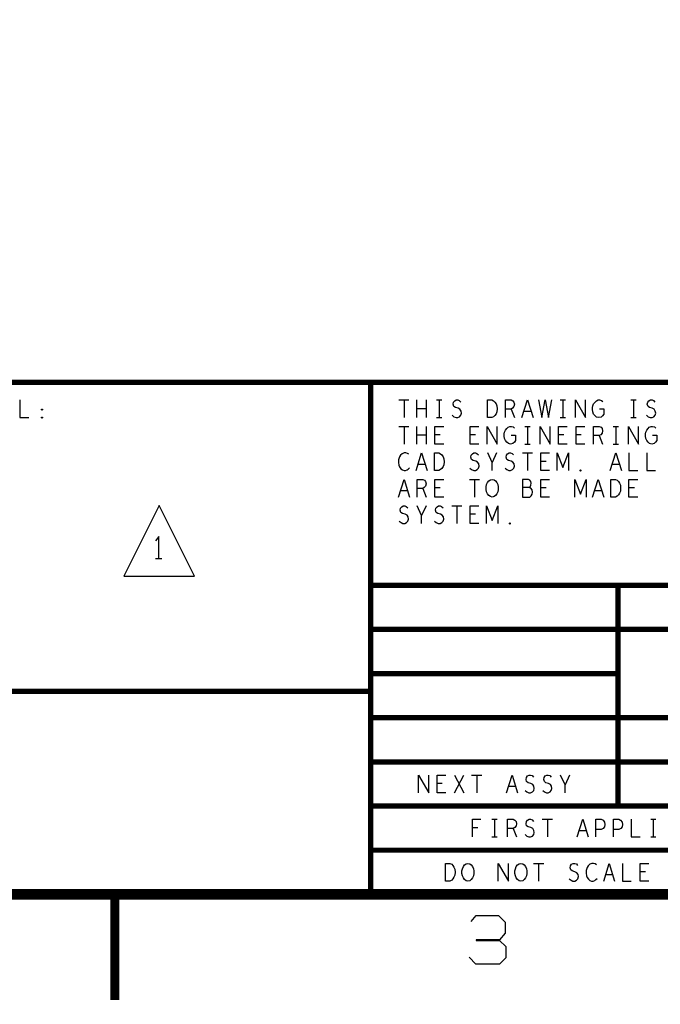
# Model space of a CAD drawing. Extents: x -3.2 to 30.8, y -10.2 to 11.8.
# Tile 21 of 33: x 17.5 to 21.1, y -10.2 to -4.6. Entities that reach past the tile are written whole.
import ezdxf

# ---------------------------------------------------------------- set-up
doc = ezdxf.new("R2010")
doc.units = 0
doc.layers.add('parallella-I_revD_fab_dwg_art', color=2, linetype='CONTINUOUS')

msp = doc.modelspace()

# ---------------------------------------------------------------- linework, layer by layer
at = {"layer": 'parallella-I_revD_fab_dwg_art'}
for p, q in [((19.662, -6.768), (19.719, -6.768)), ((19.691, -6.768), (19.691, -6.868)), ((19.764, -6.868), (19.764, -6.768)), ((19.817, -6.768), (19.817, -6.868)), ((19.875, -6.768), (19.906, -6.768)), ((19.89, -6.768), (19.89, -6.868)), ((20.576, -6.768), (20.605, -6.768)), ((20.59, -6.768), (20.59, -6.868)), ((20.976, -6.768), (21.006, -6.768)), ((20.99, -6.768), (20.99, -6.868)), ((19.817, -6.818), (19.764, -6.818)), ((20.297, -6.82), (20.316, -6.868)), ((20.41, -6.833), (20.371, -6.833)), ((19.875, -6.868), (19.906, -6.868)), ((20.576, -6.868), (20.605, -6.868)), ((20.976, -6.868), (21.006, -6.868)), ((19.662, -6.918), (19.719, -6.918)), ((19.691, -6.918), (19.691, -7.018)), ((19.764, -7.018), (19.764, -6.918)), ((19.817, -6.968), (19.764, -6.968)), ((19.817, -6.918), (19.817, -7.018)), ((19.896, -6.966), (19.865, -6.966)), ((20.096, -6.966), (20.066, -6.966)), ((20.375, -6.918), (20.406, -6.918)), ((20.39, -6.918), (20.39, -7.018)), ((20.596, -6.966), (20.566, -6.966)), ((20.695, -6.966), (20.666, -6.966)), ((20.797, -6.97), (20.816, -7.018)), ((20.875, -6.918), (20.906, -6.918)), ((20.89, -6.918), (20.89, -7.018)), ((20.375, -7.018), (20.406, -7.018)), ((20.875, -7.018), (20.906, -7.018)), ((20.215, -7.068), (20.191, -7.123)), ((20.362, -7.068), (20.419, -7.068)), ((20.39, -7.068), (20.39, -7.168)), ((19.81, -7.133), (19.771, -7.133)), ((20.496, -7.116), (20.465, -7.116)), ((20.91, -7.133), (20.871, -7.133)), ((20.062, -7.218), (20.119, -7.218)), ((20.09, -7.218), (20.09, -7.318)), ((19.711, -7.283), (19.67, -7.283)), ((19.797, -7.27), (19.816, -7.318)), ((19.896, -7.266), (19.865, -7.266)), ((20.496, -7.266), (20.465, -7.266)), ((20.81, -7.283), (20.771, -7.283)), ((20.996, -7.266), (20.965, -7.266)), ((19.816, -7.368), (19.791, -7.423)), ((19.962, -7.368), (20.019, -7.368)), ((19.99, -7.368), (19.99, -7.468)), ((20.096, -7.416), (20.066, -7.416)), ((18.283, -7.666), (18.32, -7.666)), ((19.977, -8.993), (20.029, -8.893)), ((19.977, -8.893), (20.029, -8.993)), ((20.074, -8.893), (20.132, -8.893)), ((20.103, -8.893), (20.103, -8.993)), ((20.628, -8.893), (20.603, -8.948)), ((19.908, -8.941), (19.878, -8.941)), ((20.323, -8.958), (20.283, -8.958)), ((20.188, -9.143), (20.218, -9.143)), ((20.203, -9.143), (20.203, -9.243)), ((20.474, -9.143), (20.532, -9.143)), ((20.503, -9.143), (20.503, -9.243)), ((21.088, -9.143), (21.118, -9.143)), ((21.103, -9.143), (21.103, -9.243)), ((20.109, -9.191), (20.079, -9.191)), ((20.309, -9.195), (20.328, -9.243)), ((20.188, -9.243), (20.218, -9.243)), ((20.723, -9.208), (20.683, -9.208)), ((21.088, -9.243), (21.118, -9.243)), ((20.424, -9.393), (20.482, -9.393)), ((20.453, -9.393), (20.453, -9.493)), ((20.873, -9.458), (20.833, -9.458)), ((21.058, -9.441), (21.028, -9.441))]:
    msp.add_line(p, q, dxfattribs=at)
for points, const_width in [([(-2.597, -9.568), (30.203, -9.568), (30.203, 11.232), (-2.597, 11.232)], 0.06), ([(30.203, -6.168), (22.303, -6.168), (22.303, -6.668), (11.103, -6.668)], 0.03), ([(19.503, -6.668), (19.503, -9.568)], 0.03), ([(22.303, -7.818), (19.503, -7.818)], 0.03), ([(20.903, -7.818), (20.903, -9.068)], 0.03), ([(22.303, -8.068), (19.503, -8.068)], 0.03), ([(20.903, -8.318), (19.503, -8.318)], 0.03), ([(19.503, -8.418), (16.703, -8.418)], 0.03), ([(22.303, -8.568), (19.503, -8.568)], 0.03), ([(22.303, -8.818), (19.503, -8.818)], 0.03), ([(22.303, -9.068), (19.503, -9.068)], 0.03), ([(22.303, -9.318), (19.503, -9.318)], 0.03), ([(18.053, -9.568), (18.053, -10.166)], 0.05)]:
    msp.add_lwpolyline(points, dxfattribs=dict(at, const_width=const_width))
for points in [[(17.515, -6.768), (17.515, -6.868), (17.566, -6.868)], [(19.964, -6.855), (19.974, -6.863), (19.986, -6.868), (19.996, -6.868), (20.006, -6.863), (20.013, -6.855), (20.017, -6.843), (20.014, -6.831), (20.008, -6.821), (19.997, -6.815), (19.982, -6.811), (19.973, -6.805), (19.969, -6.793), (19.972, -6.781), (19.978, -6.773), (19.987, -6.768), (19.996, -6.768), (20.004, -6.771), (20.012, -6.78)], [(20.265, -6.868), (20.265, -6.768), (20.297, -6.768), (20.307, -6.773), (20.313, -6.78), (20.316, -6.793), (20.313, -6.806), (20.306, -6.815), (20.297, -6.82), (20.265, -6.82)], [(20.359, -6.868), (20.39, -6.768), (20.422, -6.868)], [(20.453, -6.768), (20.471, -6.868), (20.49, -6.768), (20.51, -6.868), (20.528, -6.768)], [(20.662, -6.868), (20.662, -6.768), (20.719, -6.868), (20.719, -6.768)], [(20.798, -6.818), (20.823, -6.818), (20.823, -6.848), (20.816, -6.858), (20.807, -6.865), (20.794, -6.868), (20.782, -6.865), (20.773, -6.858), (20.765, -6.848), (20.76, -6.836), (20.758, -6.823), (20.758, -6.811), (20.76, -6.801), (20.765, -6.79), (20.773, -6.78), (20.781, -6.773), (20.791, -6.768), (20.799, -6.768), (20.809, -6.771), (20.817, -6.778)], [(21.064, -6.855), (21.074, -6.863), (21.086, -6.868), (21.096, -6.868), (21.105, -6.863), (21.113, -6.855), (21.117, -6.843), (21.114, -6.831), (21.108, -6.821), (21.097, -6.815), (21.082, -6.811), (21.073, -6.805), (21.069, -6.793), (21.072, -6.781), (21.078, -6.773), (21.087, -6.768), (21.096, -6.768), (21.104, -6.771), (21.112, -6.78)], [(19.916, -7.018), (19.865, -7.018), (19.865, -6.918), (19.916, -6.918)], [(20.115, -7.018), (20.066, -7.018), (20.066, -6.918), (20.115, -6.918)], [(20.162, -7.018), (20.162, -6.918), (20.219, -7.018), (20.219, -6.918)], [(20.298, -6.968), (20.323, -6.968), (20.323, -6.998), (20.316, -7.008), (20.307, -7.015), (20.294, -7.018), (20.282, -7.015), (20.273, -7.008), (20.265, -6.998), (20.26, -6.986), (20.258, -6.973), (20.258, -6.961), (20.26, -6.951), (20.265, -6.94), (20.273, -6.93), (20.281, -6.923), (20.291, -6.918), (20.299, -6.918), (20.309, -6.921), (20.317, -6.928)], [(20.462, -7.018), (20.462, -6.918), (20.519, -7.018), (20.519, -6.918)], [(20.615, -7.018), (20.566, -7.018), (20.566, -6.918), (20.615, -6.918)], [(20.715, -7.018), (20.666, -7.018), (20.666, -6.918), (20.715, -6.918)], [(20.765, -7.018), (20.765, -6.918), (20.797, -6.918), (20.807, -6.923), (20.813, -6.93), (20.816, -6.943), (20.813, -6.956), (20.806, -6.965), (20.797, -6.97), (20.765, -6.97)], [(20.962, -7.018), (20.962, -6.918), (21.019, -7.018), (21.019, -6.918)], [(21.098, -6.968), (21.123, -6.968), (21.123, -6.998), (21.115, -7.008), (21.107, -7.015), (21.094, -7.018), (21.082, -7.015), (21.073, -7.008), (21.066, -6.998), (21.06, -6.986), (21.058, -6.973), (21.058, -6.961), (21.06, -6.951), (21.066, -6.94), (21.073, -6.93), (21.08, -6.923), (21.09, -6.918), (21.099, -6.918), (21.109, -6.921), (21.117, -6.928)], [(19.718, -7.076), (19.711, -7.071), (19.702, -7.068), (19.692, -7.068), (19.681, -7.073), (19.672, -7.081), (19.666, -7.091), (19.66, -7.108), (19.659, -7.123), (19.662, -7.138), (19.666, -7.148), (19.673, -7.158), (19.682, -7.165), (19.691, -7.168), (19.699, -7.168), (19.708, -7.165), (19.715, -7.16), (19.722, -7.153)], [(19.759, -7.168), (19.791, -7.068), (19.822, -7.168)], [(20.064, -7.155), (20.074, -7.163), (20.086, -7.168), (20.096, -7.168), (20.105, -7.163), (20.113, -7.155), (20.117, -7.143), (20.114, -7.131), (20.108, -7.121), (20.097, -7.115), (20.082, -7.111), (20.073, -7.105), (20.069, -7.093), (20.072, -7.081), (20.078, -7.073), (20.087, -7.068), (20.096, -7.068), (20.104, -7.071), (20.112, -7.08)], [(20.191, -7.168), (20.191, -7.123), (20.166, -7.068)], [(20.264, -7.155), (20.274, -7.163), (20.285, -7.168), (20.295, -7.168), (20.306, -7.163), (20.313, -7.155), (20.317, -7.143), (20.314, -7.131), (20.308, -7.121), (20.297, -7.115), (20.282, -7.111), (20.273, -7.105), (20.269, -7.093), (20.272, -7.081), (20.278, -7.073), (20.287, -7.068), (20.295, -7.068), (20.304, -7.071), (20.312, -7.08)], [(20.515, -7.168), (20.465, -7.168), (20.465, -7.068), (20.515, -7.068)], [(20.558, -7.168), (20.558, -7.068), (20.59, -7.151), (20.623, -7.068), (20.623, -7.168)], [(20.859, -7.168), (20.89, -7.068), (20.922, -7.168)], [(20.965, -7.068), (20.965, -7.168), (21.015, -7.168)], [(21.066, -7.068), (21.066, -7.168), (21.115, -7.168)], [(19.659, -7.318), (19.691, -7.218), (19.722, -7.318)], [(19.765, -7.318), (19.765, -7.218), (19.797, -7.218), (19.807, -7.223), (19.813, -7.23), (19.816, -7.243), (19.813, -7.256), (19.806, -7.265), (19.797, -7.27), (19.765, -7.27)], [(19.916, -7.318), (19.865, -7.318), (19.865, -7.218), (19.916, -7.218)], [(20.4, -7.265), (20.406, -7.26), (20.409, -7.251), (20.412, -7.24), (20.409, -7.23), (20.404, -7.223), (20.396, -7.218), (20.362, -7.218), (20.362, -7.318), (20.403, -7.318), (20.412, -7.311), (20.417, -7.301), (20.419, -7.29), (20.417, -7.278), (20.409, -7.268), (20.4, -7.265), (20.362, -7.265)], [(20.515, -7.318), (20.465, -7.318), (20.465, -7.218), (20.515, -7.218)], [(20.658, -7.318), (20.658, -7.218), (20.691, -7.301), (20.723, -7.218), (20.723, -7.318)], [(20.759, -7.318), (20.791, -7.218), (20.822, -7.318)], [(21.015, -7.318), (20.965, -7.318), (20.965, -7.218), (21.015, -7.218)], [(19.664, -7.455), (19.674, -7.463), (19.685, -7.468), (19.695, -7.468), (19.705, -7.463), (19.713, -7.455), (19.717, -7.443), (19.714, -7.431), (19.708, -7.421), (19.697, -7.415), (19.682, -7.411), (19.673, -7.405), (19.669, -7.393), (19.672, -7.381), (19.678, -7.373), (19.687, -7.368), (19.695, -7.368), (19.704, -7.371), (19.712, -7.38)], [(19.791, -7.468), (19.791, -7.423), (19.765, -7.368)], [(19.864, -7.455), (19.874, -7.463), (19.885, -7.468), (19.896, -7.468), (19.906, -7.463), (19.913, -7.455), (19.917, -7.443), (19.914, -7.431), (19.908, -7.421), (19.897, -7.415), (19.882, -7.411), (19.873, -7.405), (19.869, -7.393), (19.872, -7.381), (19.878, -7.373), (19.887, -7.368), (19.896, -7.368), (19.904, -7.371), (19.912, -7.38)], [(20.115, -7.468), (20.066, -7.468), (20.066, -7.368), (20.115, -7.368)], [(20.158, -7.468), (20.158, -7.368), (20.191, -7.451), (20.223, -7.368), (20.223, -7.468)], [(18.302, -7.666), (18.302, -7.541), (18.283, -7.566)], [(19.774, -8.993), (19.774, -8.893), (19.832, -8.993), (19.832, -8.893)], [(19.928, -8.993), (19.878, -8.993), (19.878, -8.893), (19.928, -8.893)], [(20.272, -8.993), (20.303, -8.893), (20.334, -8.993)], [(20.377, -8.98), (20.387, -8.988), (20.398, -8.993), (20.408, -8.993), (20.418, -8.988), (20.426, -8.98), (20.429, -8.968), (20.427, -8.956), (20.42, -8.946), (20.409, -8.94), (20.394, -8.936), (20.385, -8.93), (20.382, -8.918), (20.384, -8.906), (20.39, -8.898), (20.399, -8.893), (20.408, -8.893), (20.417, -8.896), (20.424, -8.905)], [(20.477, -8.98), (20.487, -8.988), (20.498, -8.993), (20.508, -8.993), (20.518, -8.988), (20.525, -8.98), (20.529, -8.968), (20.527, -8.956), (20.521, -8.946), (20.509, -8.94), (20.494, -8.936), (20.486, -8.93), (20.482, -8.918), (20.484, -8.906), (20.49, -8.898), (20.499, -8.893), (20.508, -8.893), (20.517, -8.896), (20.524, -8.905)], [(20.603, -8.993), (20.603, -8.948), (20.578, -8.893)], [(20.079, -9.243), (20.079, -9.143), (20.127, -9.143)], [(20.278, -9.243), (20.278, -9.143), (20.309, -9.143), (20.319, -9.148), (20.326, -9.155), (20.328, -9.168), (20.326, -9.181), (20.318, -9.19), (20.309, -9.195), (20.278, -9.195)], [(20.377, -9.23), (20.387, -9.238), (20.398, -9.243), (20.408, -9.243), (20.418, -9.238), (20.426, -9.23), (20.429, -9.218), (20.427, -9.206), (20.42, -9.196), (20.409, -9.19), (20.394, -9.186), (20.385, -9.18), (20.382, -9.168), (20.384, -9.156), (20.39, -9.148), (20.399, -9.143), (20.408, -9.143), (20.417, -9.146), (20.424, -9.155)], [(20.672, -9.243), (20.703, -9.143), (20.734, -9.243)], [(20.778, -9.243), (20.778, -9.143), (20.808, -9.143), (20.818, -9.148), (20.826, -9.16), (20.828, -9.173), (20.826, -9.186), (20.819, -9.196), (20.808, -9.201), (20.778, -9.201)], [(20.878, -9.243), (20.878, -9.143), (20.908, -9.143), (20.918, -9.148), (20.926, -9.16), (20.928, -9.173), (20.926, -9.186), (20.919, -9.196), (20.908, -9.201), (20.878, -9.201)], [(20.978, -9.143), (20.978, -9.243), (21.028, -9.243)], [(20.224, -9.493), (20.224, -9.393), (20.282, -9.493), (20.282, -9.393)], [(20.627, -9.48), (20.637, -9.488), (20.648, -9.493), (20.658, -9.493), (20.668, -9.488), (20.676, -9.48), (20.679, -9.468), (20.677, -9.456), (20.67, -9.446), (20.659, -9.44), (20.644, -9.436), (20.635, -9.43), (20.632, -9.418), (20.634, -9.406), (20.64, -9.398), (20.649, -9.393), (20.658, -9.393), (20.667, -9.396), (20.674, -9.405)], [(20.781, -9.401), (20.773, -9.396), (20.764, -9.393), (20.754, -9.393), (20.743, -9.398), (20.734, -9.406), (20.728, -9.416), (20.723, -9.433), (20.722, -9.448), (20.724, -9.463), (20.728, -9.473), (20.736, -9.483), (20.744, -9.49), (20.753, -9.493), (20.762, -9.493), (20.771, -9.49), (20.778, -9.485), (20.784, -9.478)], [(20.822, -9.493), (20.853, -9.393), (20.884, -9.493)], [(20.928, -9.393), (20.928, -9.493), (20.978, -9.493)], [(21.078, -9.493), (21.028, -9.493), (21.028, -9.393), (21.078, -9.393)], [(20.072, -9.722), (20.099, -9.688), (20.227, -9.688), (20.263, -9.725), (20.263, -9.789), (20.232, -9.826), (20.1, -9.826), (20.1, -9.829), (20.231, -9.829), (20.267, -9.863), (20.267, -9.927), (20.232, -9.964), (20.098, -9.964), (20.06, -9.924)]]:
    msp.add_lwpolyline(points, dxfattribs=at)
for points in [[(20.163, -6.868), (20.163, -6.768), (20.188, -6.768), (20.198, -6.773), (20.205, -6.78), (20.212, -6.79), (20.217, -6.801), (20.218, -6.818), (20.217, -6.835), (20.212, -6.846), (20.205, -6.856), (20.198, -6.863), (20.188, -6.868)], [(17.64, -6.826), (17.638, -6.825), (17.638, -6.821), (17.64, -6.82), (17.643, -6.821), (17.643, -6.825)], [(17.64, -6.871), (17.638, -6.87), (17.638, -6.866), (17.64, -6.865), (17.643, -6.866), (17.643, -6.87)], [(19.863, -7.168), (19.863, -7.068), (19.888, -7.068), (19.898, -7.073), (19.906, -7.08), (19.912, -7.09), (19.917, -7.101), (19.918, -7.118), (19.917, -7.135), (19.912, -7.146), (19.906, -7.156), (19.898, -7.163), (19.888, -7.168)], [(20.691, -7.171), (20.688, -7.17), (20.688, -7.166), (20.691, -7.165), (20.693, -7.166), (20.693, -7.17)], [(20.191, -7.318), (20.181, -7.316), (20.172, -7.31), (20.164, -7.3), (20.159, -7.288), (20.157, -7.275), (20.157, -7.261), (20.159, -7.248), (20.164, -7.236), (20.172, -7.226), (20.181, -7.22), (20.191, -7.218), (20.201, -7.22), (20.209, -7.226), (20.217, -7.236), (20.222, -7.248), (20.224, -7.261), (20.224, -7.275), (20.222, -7.288), (20.217, -7.3), (20.209, -7.31), (20.201, -7.316)], [(20.863, -7.318), (20.863, -7.218), (20.888, -7.218), (20.898, -7.223), (20.906, -7.23), (20.912, -7.24), (20.917, -7.251), (20.918, -7.268), (20.917, -7.285), (20.912, -7.296), (20.906, -7.306), (20.898, -7.313), (20.888, -7.318)], [(18.105, -7.766), (18.505, -7.766), (18.305, -7.366)], [(20.291, -7.471), (20.288, -7.47), (20.288, -7.466), (20.291, -7.465), (20.293, -7.466), (20.293, -7.47)], [(19.926, -9.493), (19.926, -9.393), (19.951, -9.393), (19.961, -9.398), (19.968, -9.405), (19.974, -9.415), (19.979, -9.426), (19.98, -9.443), (19.979, -9.46), (19.974, -9.471), (19.968, -9.481), (19.961, -9.488), (19.951, -9.493)], [(20.053, -9.493), (20.043, -9.491), (20.034, -9.485), (20.027, -9.475), (20.022, -9.463), (20.019, -9.45), (20.019, -9.436), (20.022, -9.423), (20.027, -9.411), (20.034, -9.401), (20.043, -9.395), (20.053, -9.393), (20.063, -9.395), (20.072, -9.401), (20.079, -9.411), (20.084, -9.423), (20.087, -9.436), (20.087, -9.45), (20.084, -9.463), (20.079, -9.475), (20.072, -9.485), (20.063, -9.491)], [(20.353, -9.493), (20.343, -9.491), (20.334, -9.485), (20.327, -9.475), (20.322, -9.463), (20.319, -9.45), (20.319, -9.436), (20.322, -9.423), (20.327, -9.411), (20.334, -9.401), (20.343, -9.395), (20.353, -9.393), (20.363, -9.395), (20.372, -9.401), (20.379, -9.411), (20.384, -9.423), (20.387, -9.436), (20.387, -9.45), (20.384, -9.463), (20.379, -9.475), (20.372, -9.485), (20.363, -9.491)]]:
    msp.add_lwpolyline(points, close=True, dxfattribs=at)

doc.saveas('drawing.dxf')
